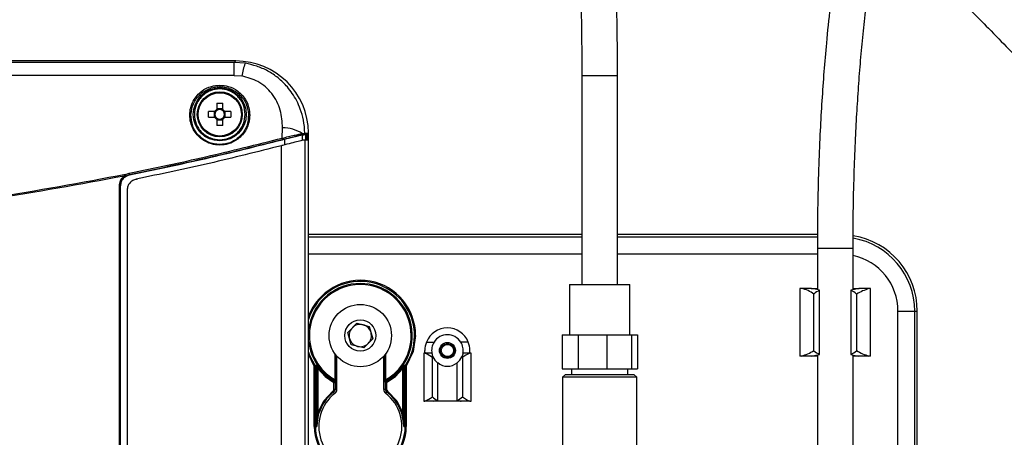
# Model space of a CAD drawing. Header units: inches. Extents: x 0.6 to 33.8, y 0 to 21.7.
# Tile 9 of 169: x 9.202 to 10.926, y 8.054 to 8.785. Entities that reach past the tile are written whole.
import ezdxf

# ---------------------------------------------------------------- set-up
doc = ezdxf.new("R2010")
doc.units = ezdxf.units.IN
doc.header["$MEASUREMENT"] = 0
doc.layers.add('FORMAT', color=7, linetype='Continuous')
doc.styles.add('SLDTEXTSTYLE3', font='TXT', dxfattribs={"width": 0.75})
doc.dimstyles.new('SLDDIMSTYLE0', dxfattribs={"dimtxt": 0.125, "dimasz": 0.13, "dimexe": 0, "dimexo": 0.0625, "dimgap": 0.03125, "dimtad": 0, "dimtih": 1, "dimtoh": 1, "dimdec": 1, "dimlfac": 4, "dimrnd": 1e-09, "dimzin": 12, "dimdsep": 46, "dimtxsty": 'SLDTEXTSTYLE3', "dimsah": 1, "dimcen": 0.09, "dimadec": 0, "dimazin": 3, "dimtfac": 1, "dimtdec": 1, "dimtofl": 0, "dimtmove": 0, "dimatfit": 3, "dimfxl": 0, "dimfrac": 2, "dimtolj": 1, "dimtzin": 12, "dimarcsym": 0})

# ---------------------------------------------------------------- blocks, each defined once
blk = doc.blocks.new('_D_3')
at = {"layer": 'FORMAT'}
for p, q in [((5.9903, 17.001), (3.3416, 17.001)), ((3.4666, 17.001), (3.4666, 10.7356)), ((3.2819, 10.7102), (3.2438, 10.7102)), ((3.2438, 10.7102), (3.2438, 10.5118)), ((3.6513, 10.7102), (3.6894, 10.7102)), ((3.6894, 10.7102), (3.6894, 10.5118)), ((3.2438, 10.5118), (3.2819, 10.5118)), ((3.6894, 10.5118), (3.6513, 10.5118)), ((3.4666, 4.0594), (3.4666, 10.3248)), ((13.003, 4.0594), (3.3416, 4.0594))]:
    blk.add_line(p, q, dxfattribs=at)
for points in [[(3.4666, 17.001), (3.4466, 16.871), (3.4866, 16.871)], [(3.4666, 4.0594), (3.4866, 4.1894), (3.4466, 4.1894)]]:
    blk.add_solid(points, dxfattribs=at)
at = {"layer": 'FORMAT', "char_height": 0.125, "attachment_point": 1, "style": 'SLDTEXTSTYLE3'}
for s, insert in [('1315', (3.2819, 10.6729)), ('51.8', (3.305, 10.4859))]:
    blk.add_mtext(s, dxfattribs=dict(at, insert=insert))

msp = doc.modelspace()

# ---------------------------------------------------------------- linework, layer by layer
at = {"color": 7, "linetype": 'Continuous'}
for p, q in [((9.5803, 8.7126), (7.3293, 8.7126)), ((9.5776, 8.71), (7.3319, 8.71)), ((9.5776, 8.71), (9.5803, 8.7126)), ((9.5966, 8.7085), (9.5776, 8.71)), ((9.5776, 8.6874), (9.5776, 8.71)), ((9.5776, 8.6874), (7.3319, 8.6874)), ((9.5776, 8.6874), (9.5908, 8.6864)), ((10.1863, 8.6874), (10.1863, 8.3213)), ((10.1863, 8.6874), (10.2465, 8.6874)), ((10.2465, 8.6874), (10.2488, 8.6874)), ((10.2488, 8.3213), (10.2488, 8.6874)), ((9.5522, 8.6703), (9.5522, 8.6675)), ((9.5437, 8.6242), (9.5327, 8.6242)), ((9.5327, 8.614), (9.5327, 8.6242)), ((9.5425, 8.6242), (9.5425, 8.614)), ((9.5471, 8.6386), (9.5471, 8.6276)), ((9.5573, 8.6288), (9.5471, 8.6288)), ((9.5573, 8.6276), (9.5573, 8.6386)), ((9.5717, 8.6242), (9.5607, 8.6242)), ((9.5619, 8.614), (9.5619, 8.6242)), ((9.5717, 8.6242), (9.5717, 8.614)), ((9.5327, 8.614), (9.5437, 8.614)), ((9.5471, 8.6105), (9.5471, 8.5995)), ((9.5471, 8.6094), (9.5573, 8.6094)), ((9.5573, 8.5995), (9.5573, 8.6105)), ((9.5607, 8.614), (9.5717, 8.614)), ((9.6614, 8.5775), (9.6621, 8.5954)), ((9.6655, 8.5757), (9.6655, 8.5655)), ((9.6955, 8.5833), (9.6999, 8.5842)), ((9.6965, 8.5833), (9.6965, 8.5731)), ((9.6967, 8.5855), (9.7013, 8.5862)), ((9.7063, 8.5846), (9.6999, 8.5842)), ((9.7013, 8.5862), (9.7077, 8.5866)), ((9.7015, 7.0003), (9.7015, 8.5745)), ((9.7028, 8.5745), (9.7028, 8.5837)), ((9.7044, 8.5841), (9.7044, 8.5746)), ((9.7045, 8.5746), (9.7045, 8.5842)), ((9.707, 8.5846), (9.707, 8.5748)), ((9.7078, 6.9999), (9.7078, 8.5749)), ((9.5522, 8.5664), (9.5522, 8.5653)), ((9.6601, 7.0106), (9.6601, 8.5642)), ((9.3845, 8.511), (9.3871, 8.5137)), ((9.3856, 8.5094), (9.3881, 8.5111)), ((9.3871, 8.5137), (9.3936, 8.5161)), ((9.3881, 8.5111), (9.394, 8.5133)), ((9.394, 8.5133), (9.394, 8.5133)), ((9.4064, 8.5057), (9.4077, 8.5057)), ((9.3764, 7.0807), (9.3764, 8.4941)), ((9.3764, 8.4941), (9.3782, 8.4941)), ((9.3782, 7.0807), (9.3782, 8.4941)), ((9.3782, 8.494), (9.3782, 8.4941)), ((9.3782, 7.0808), (9.3782, 8.494)), ((9.3901, 8.4864), (9.3901, 7.0883)), ((10.1863, 8.4085), (9.7078, 8.4085)), ((10.1863, 8.404), (9.7078, 8.404)), ((10.5989, 8.4085), (10.2488, 8.4085)), ((10.5989, 8.404), (10.2488, 8.404)), ((10.5987, 8.3843), (10.5987, 8.3119)), ((10.6218, 8.3843), (10.5987, 8.3843)), ((10.6612, 8.3843), (10.6218, 8.3843)), ((10.6612, 8.312), (10.6612, 8.3843)), ((10.1863, 8.3745), (9.7078, 8.3745)), ((10.5987, 8.3745), (10.2488, 8.3745)), ((10.1649, 8.3213), (10.1649, 8.2328)), ((10.1649, 8.3213), (10.2702, 8.3213)), ((10.2702, 8.2328), (10.2702, 8.3213)), ((10.568, 8.314), (10.568, 8.1959)), ((10.5709, 8.314), (10.568, 8.314)), ((10.5883, 8.314), (10.5709, 8.314)), ((10.588, 8.314), (10.5987, 8.314)), ((10.6612, 8.314), (10.6719, 8.314)), ((10.689, 8.314), (10.6716, 8.314)), ((10.692, 8.314), (10.689, 8.314)), ((10.692, 8.1959), (10.692, 8.314)), ((10.5926, 8.2053), (10.5926, 8.3045)), ((10.6024, 8.1988), (10.6024, 8.311)), ((10.6575, 8.311), (10.6575, 8.1988)), ((10.6673, 8.3045), (10.6673, 8.2053)), ((10.7397, 7.3002), (10.7397, 8.2746)), ((10.7397, 8.2746), (10.7692, 8.2746)), ((10.7692, 7.3002), (10.7692, 8.2746)), ((10.7692, 8.2746), (10.7737, 8.2746)), ((10.7737, 7.3002), (10.7737, 8.2746)), ((9.7765, 8.2374), (9.7922, 8.2535)), ((9.7922, 8.2535), (9.814, 8.2479)), ((9.814, 8.2479), (9.8201, 8.2262)), ((9.7825, 8.2157), (9.7765, 8.2374)), ((9.8201, 8.2262), (9.8043, 8.2101)), ((10.1516, 8.2328), (10.1516, 8.1737)), ((10.1516, 8.2328), (10.1797, 8.2328)), ((10.1797, 8.2328), (10.1797, 8.1737)), ((10.1797, 8.2328), (10.23, 8.2328)), ((10.23, 8.2328), (10.23, 8.1737)), ((10.23, 8.2328), (10.273, 8.2328)), ((10.273, 8.2328), (10.273, 8.1737)), ((10.273, 8.2328), (10.2835, 8.2328)), ((10.2835, 8.2328), (10.2835, 8.1737)), ((9.8043, 8.2101), (9.7825, 8.2157)), ((9.9143, 8.2205), (9.9276, 8.2205)), ((9.9873, 8.2205), (9.9741, 8.2205)), ((9.7176, 8.1783), (9.7078, 8.1992)), ((9.7535, 8.2005), (9.7535, 8.1547)), ((9.7555, 8.1979), (9.7555, 8.1547)), ((9.7574, 8.1381), (9.7574, 8.1955)), ((9.8391, 8.1955), (9.8391, 8.1381)), ((9.8411, 8.1547), (9.8411, 8.1979)), ((9.843, 8.1547), (9.843, 8.2005)), ((9.9095, 8.2008), (9.9095, 8.1171)), ((9.9113, 8.2008), (9.9095, 8.2008)), ((9.9237, 8.2008), (9.9113, 8.2008)), ((9.9115, 8.2014), (9.9115, 8.2057)), ((9.9122, 8.2014), (9.9115, 8.2014)), ((9.9245, 8.1246), (9.9245, 8.1933)), ((9.9771, 8.1933), (9.9771, 8.1246)), ((9.9903, 8.2008), (9.9779, 8.2008)), ((9.9902, 8.2014), (9.9894, 8.2014)), ((9.9902, 8.2014), (9.9902, 8.2057)), ((9.9922, 8.2008), (9.9903, 8.2008)), ((9.9922, 8.1171), (9.9922, 8.2008)), ((10.5709, 8.1959), (10.568, 8.1959)), ((10.5883, 8.1959), (10.5709, 8.1959)), ((10.5987, 8.1959), (10.5883, 8.1959)), ((10.5987, 8.1978), (10.5987, 7.3769)), ((10.6612, 7.3769), (10.6612, 8.1979)), ((10.6719, 8.1959), (10.6612, 8.1959)), ((10.689, 8.1959), (10.6716, 8.1959)), ((10.692, 8.1959), (10.689, 8.1959)), ((9.7176, 8.1783), (9.7193, 8.1793)), ((9.7176, 8.0728), (9.7176, 8.1783)), ((9.7196, 8.1783), (9.7176, 8.1783)), ((9.7216, 8.1801), (9.7193, 8.1793)), ((9.722, 8.179), (9.7196, 8.1783)), ((9.7196, 8.0728), (9.7196, 8.1783)), ((9.722, 8.0728), (9.722, 8.179)), ((9.7239, 8.1739), (9.7255, 8.1751)), ((9.7239, 8.1739), (9.7239, 8.0967)), ((9.8726, 8.1739), (9.871, 8.1751)), ((9.8726, 8.0967), (9.8726, 8.1739)), ((9.8746, 8.179), (9.8746, 8.0728)), ((9.8769, 8.1783), (9.8746, 8.179)), ((9.8773, 8.1793), (9.8749, 8.1801)), ((9.8769, 8.1783), (9.8769, 8.0728)), ((9.8789, 8.1783), (9.8769, 8.1783)), ((9.8773, 8.1793), (9.8789, 8.1783)), ((9.8789, 8.1783), (9.8789, 8.0728)), ((9.9336, 8.1842), (9.9336, 8.1184)), ((9.9681, 8.1184), (9.9681, 8.1842)), ((10.1516, 8.1737), (10.1797, 8.1737)), ((10.1683, 8.1737), (10.1683, 8.1639)), ((10.1797, 8.1737), (10.23, 8.1737)), ((10.23, 8.1737), (10.273, 8.1737)), ((10.2668, 8.1639), (10.2668, 8.1737)), ((10.273, 8.1737), (10.2835, 8.1737)), ((10.1575, 8.1639), (10.1526, 8.1589)), ((10.1526, 8.1589), (10.1526, 8.0359)), ((10.2176, 8.1589), (10.1526, 8.1589)), ((10.1575, 8.1639), (10.2176, 8.1639)), ((10.2176, 8.1639), (10.2776, 8.1639)), ((10.2825, 8.1589), (10.2176, 8.1589)), ((10.2825, 8.1589), (10.2776, 8.1639)), ((10.2825, 8.0359), (10.2825, 8.1589)), ((9.7522, 8.1496), (9.7532, 8.1513)), ((9.7522, 8.1381), (9.7522, 8.1496)), ((9.7522, 8.1496), (9.7542, 8.1496)), ((9.7542, 8.152), (9.7532, 8.1513)), ((9.7555, 8.1547), (9.7535, 8.1547)), ((9.7542, 8.1496), (9.7553, 8.1503)), ((9.7542, 8.1496), (9.7542, 8.1381)), ((9.843, 8.1547), (9.8411, 8.1547)), ((9.8413, 8.1503), (9.8424, 8.1496)), ((9.8434, 8.1513), (9.8423, 8.152)), ((9.8424, 8.1381), (9.8424, 8.1496)), ((9.8424, 8.1496), (9.8443, 8.1496)), ((9.8434, 8.1513), (9.8443, 8.1496)), ((9.8443, 8.1496), (9.8443, 8.1381)), ((9.7516, 8.1329), (9.7504, 8.1345)), ((9.7516, 8.1329), (9.7536, 8.1304)), ((9.7522, 8.1381), (9.7542, 8.1381)), ((9.7542, 8.1381), (9.7574, 8.1381)), ((9.8391, 8.1381), (9.8424, 8.1381)), ((9.8443, 8.1381), (9.8424, 8.1381)), ((9.8429, 8.1304), (9.8449, 8.1329)), ((9.8461, 8.1345), (9.8449, 8.1329)), ((9.9095, 8.1171), (9.9113, 8.1171)), ((9.9267, 8.1171), (9.9113, 8.1171)), ((9.975, 8.1171), (9.9267, 8.1171)), ((9.9903, 8.1171), (9.975, 8.1171)), ((9.9903, 8.1171), (9.9922, 8.1171)), ((9.7239, 8.0967), (9.722, 8.0728)), ((9.722, 8.0728), (9.7258, 8.0961)), ((9.7258, 8.0961), (9.7239, 8.0967)), ((9.8726, 8.0967), (9.8707, 8.0961)), ((9.8707, 8.0961), (9.8746, 8.0728)), ((9.8746, 8.0728), (9.8726, 8.0967)), ((9.7176, 8.0728), (9.7196, 8.0728)), ((9.7196, 8.0728), (9.722, 8.0728)), ((9.8746, 8.0728), (9.8769, 8.0728)), ((9.8769, 8.0728), (9.8789, 8.0728))]:
    msp.add_line(p, q, dxfattribs=at)
at = {"color": 7, "linetype": 'Continuous', "flags": 128}
for points in [[(10.6024, 8.311), (10.5925, 8.3135), (10.5883, 8.314)], [(10.6716, 8.314), (10.6637, 8.3126), (10.6575, 8.311)], [(9.895, 8.2318), (9.8909, 8.2038), (9.8789, 8.1783)], [(9.7193, 8.1793), (9.7106, 8.1957), (9.7078, 8.2034)], [(9.9245, 8.1933), (9.9155, 8.1993), (9.9113, 8.2008)], [(9.9779, 8.2008), (9.9776, 8.1992), (9.976, 8.1944)], [(10.5883, 8.1959), (10.5962, 8.1972), (10.6024, 8.1988)], [(10.6575, 8.1988), (10.6674, 8.1964), (10.6716, 8.1959)], [(9.7196, 8.1783), (9.7195, 8.1788), (9.7193, 8.1793)], [(9.7239, 8.1739), (9.7369, 8.1603), (9.7522, 8.1496)], [(9.8443, 8.1496), (9.8597, 8.1603), (9.8726, 8.1739)], [(9.8773, 8.1793), (9.877, 8.1788), (9.8769, 8.1783)], [(9.7239, 8.0967), (9.7343, 8.1176), (9.7504, 8.1345)], [(9.8461, 8.1345), (9.8622, 8.1176), (9.8726, 8.0967)], [(9.9771, 8.1246), (9.9861, 8.1186), (9.9903, 8.1171)], [(9.9267, 8.1171), (9.9315, 8.1179), (9.9336, 8.1184)], [(9.9681, 8.1184), (9.9735, 8.1172), (9.975, 8.1171)]]:
    msp.add_lwpolyline(points, dxfattribs=at)
at = {"color": 7, "linetype": 'Continuous'}
for centre, radius in [((9.5522, 8.6191), 0.0464), ((9.5522, 8.6191), 0.0394), ((9.5522, 8.6191), 0.0379), ((9.7983, 8.2318), 0.0546), ((9.7983, 8.2318), 0.0273), ((9.9508, 8.2057), 0.014), ((9.9508, 8.2057), 0.0122), ((9.9508, 8.2057), 0.0107)]:
    msp.add_circle(centre, radius, dxfattribs=at)
for centre, radius, start, end in [((9.6789, 8.6749), 0.0888, 157.8215, 172.6104), ((9.5522, 8.6191), 0.00993, 120.6869, 149.3131), ((9.5522, 8.6191), 0.00838, 142.7589, 217.2411), ((9.5522, 8.6191), 0.00838, 127.2411, 142.7589), ((9.5522, 8.6191), 0.00838, 52.7589, 127.2411), ((9.5522, 8.6191), 0.00993, 30.6869, 59.3131), ((9.5522, 8.6191), 0.00838, 37.2411, 52.7589), ((9.5522, 8.6191), 0.00838, 322.7589, 37.2411), ((9.5522, 8.6191), 0.00993, 210.6869, 239.3131), ((9.5522, 8.6191), 0.00838, 217.2411, 232.7589), ((9.5522, 8.6191), 0.00838, 232.7589, 307.2411), ((9.5522, 8.6191), 0.00993, 300.6869, 329.3131), ((9.5522, 8.6191), 0.00838, 307.2411, 322.7589), ((9.6632, 8.5337), 0.0617, 57.1264, 91.018), ((9.655, 8.575), 0.00689, 358.701, 21.9703), ((9.6949, 8.5851), 0.00188, 288.706, 14.2372), ((9.6994, 8.5861), 0.00197, 285.3462, 3.3346), ((8.4548, 13.1811), 4.7638, 285.1876, 285.2309), ((9.3796, 8.5065), 0.00672, 26.2004, 42.1178), ((9.3843, 8.5111), 0.00374, 359.7029, 42.3994), ((9.3852, 8.5135), 0.00879, 358.8719, 17.1345), ((10.6398, 8.2746), 0.1294, 0, 80.3492), ((10.6398, 8.2746), 0.1339, 0, 80.637), ((10.6409, 8.2752), 0.0988, 359.6424, 78.1459), ((9.7984, 8.2319), 0.0967, 359.9352, 159.5322), ((9.7983, 8.2318), 0.0948, 326.4262, 162.6009), ((9.7983, 8.2318), 0.0911, 298.8834, 173.074), ((9.7983, 8.2318), 0.0892, 0, 180), ((10.5607, 8.2608), 0.0542, 53.8462, 79.0946), ((10.7199, 8.2134), 0.1052, 107.0724, 119.9868), ((9.7983, 8.2318), 0.0195, 135.5489, 195.5489), ((9.7983, 8.2318), 0.0195, 75.5489, 135.5489), ((9.7983, 8.2318), 0.0195, 15.5489, 75.5489), ((9.9508, 8.2057), 0.0394, 22.0243, 157.9757), ((9.7983, 8.2318), 0.0892, 180, 239.8588), ((9.7983, 8.2318), 0.0195, 195.5489, 255.5489), ((9.7983, 8.2318), 0.0195, 315.5489, 15.5489), ((9.7983, 8.2318), 0.0892, 300.1412, 360), ((9.9508, 8.2057), 0.0276, 32.3924, 147.6076), ((9.7983, 8.2318), 0.0911, 186.926, 241.1166), ((9.7983, 8.2318), 0.0195, 255.5489, 315.5489), ((9.9508, 8.2057), 0.0394, 157.9757, 180), ((9.9508, 8.2057), 0.0276, 147.6076, 190.2866), ((9.9508, 8.2057), 0.0276, 349.7134, 32.3924), ((9.9508, 8.2057), 0.0394, 360, 22.0243), ((9.9508, 8.2057), 0.0276, 190.2866, 204.0908), ((9.9508, 8.2057), 0.0276, 204.0908, 231.3178), ((9.9508, 8.2057), 0.0276, 308.6822, 335.9092), ((10.0037, 8.1618), 0.0412, 109.0098, 130.2312), ((10.54, 8.2965), 0.1052, 287.0724, 299.9868), ((10.7199, 8.2965), 0.1052, 240.0132, 252.9276), ((9.5058, 8.009), 0.2754, 37.0845, 38.394), ((9.72, 8.179), 0.00197, 0.0489, 33.9587), ((9.6161, 8.1351), 0.1146, 19.7668, 22.4937), ((9.7983, 8.2318), 0.0922, 217.9128, 240.723), ((9.7983, 8.2318), 0.0922, 299.277, 322.0872), ((10.0914, 8.0086), 0.2762, 141.6078, 142.9137), ((9.9806, 8.1351), 0.1148, 157.5083, 160.2313), ((9.8765, 8.179), 0.00197, 146.0412, 179.9511), ((9.9509, 8.2036), 0.0256, 228.6656, 311.0458), ((9.7522, 8.1496), 0.00197, 0.0992, 60.6238), ((9.7436, 8.1504), 0.0107, 8.1979, 23.1676), ((9.7533, 8.1503), 0.00197, 0.0988, 61.0178), ((9.7333, 8.1534), 0.0222, 351.7523, 3.1666), ((9.8633, 8.1534), 0.0222, 176.8459, 188.2352), ((9.8432, 8.1503), 0.00197, 118.9822, 179.9012), ((9.8529, 8.1505), 0.0107, 156.8175, 171.8169), ((9.8443, 8.1496), 0.00197, 119.3762, 179.9008), ((9.7983, 8.0728), 0.0728, 127.8136, 52.1864), ((9.7983, 8.0728), 0.0761, 127.8136, 162.2012), ((9.7476, 8.1381), 0.00462, 307.8048, 0.0088), ((9.7476, 8.1381), 0.00659, 307.8136, 0), ((9.7476, 8.1381), 0.00984, 307.8136, 0), ((9.849, 8.1381), 0.00984, 180, 232.1864), ((9.849, 8.1381), 0.00659, 180, 232.1864), ((9.849, 8.1381), 0.00462, 179.9912, 232.1952), ((9.7983, 8.0728), 0.0761, 17.7988, 52.1864), ((9.8979, 8.156), 0.0412, 289.0098, 310.2312), ((9.7983, 8.0728), 0.0806, 180, 0), ((9.7983, 8.0728), 0.0787, 180, 0)]:
    msp.add_arc(centre, radius, start, end, dxfattribs=at)
for centre, major_axis, ratio, start_param, end_param in [((9.5793, 8.5841), (0.0912, 0.0912), 0.992433, 5.512795, 7.064785), ((9.3929, 13.1811), (4.7019, 0), 0.979895, 4.777019, 4.778349), ((9.3947, 13.1811), (4.7112, 0), 0.979895, 4.777564, 4.778896), ((10.6157, 8.2598), (0, 0.0541), 0.754213, 0.331016, 0.59985), ((10.6443, 8.2598), (0, 0.0541), 0.754213, 5.683335, 5.95217), ((9.9407, 8.1712), (0, 0.0295), 0.824958, 0.666978, 0.728473), ((9.9609, 8.1712), (0, 0.0295), 0.824958, 5.554712, 5.616207), ((10.6157, 8.25), (0, 0.0541), 0.754213, 2.541743, 2.810577), ((10.6443, 8.25), (0, 0.0541), 0.754213, 3.472608, 3.741443), ((9.9407, 8.1466), (0, 0.0295), 0.824958, 2.413119, 2.844341), ((9.9609, 8.1466), (0, 0.0295), 0.824958, 3.438844, 3.870066)]:
    msp.add_ellipse(centre, major_axis=major_axis, ratio=ratio, start_param=start_param, end_param=end_param, dxfattribs=at)
for points, knots in [([(10.2488, 8.6874), (10.2487, 8.716), (10.2485, 8.7702), (10.2465, 8.8467), (10.2434, 8.9138), (10.2393, 8.9718), (10.2345, 9.0214), (10.2292, 9.0633), (10.2237, 9.0984), (10.2177, 9.1297), (10.2114, 9.1572), (10.2046, 9.1823), (10.1976, 9.2046), (10.1895, 9.227), (10.1787, 9.2522), (10.1651, 9.2781), (10.1492, 9.3026), (10.1343, 9.3217), (10.1212, 9.3365), (10.1088, 9.3493), (10.0953, 9.3621), (10.0801, 9.3757), (10.0634, 9.39), (10.0435, 9.407), (10.0197, 9.4268), (9.993, 9.448), (9.9667, 9.4676), (9.9425, 9.4845), (9.9212, 9.4984), (9.8973, 9.513), (9.8678, 9.5294), (9.8303, 9.5473), (9.7911, 9.5629), (9.7522, 9.5751), (9.7161, 9.584), (9.6787, 9.5906), (9.6446, 9.5943), (9.616, 9.5959), (9.5946, 9.5962), (9.5738, 9.5959), (9.5543, 9.595), (9.5359, 9.5936), (9.5165, 9.5915), (9.4945, 9.5886), (9.4678, 9.5842), (9.4362, 9.5777), (9.3987, 9.5682), (9.3549, 9.555), (9.3049, 9.537), (9.2485, 9.5134), (9.1858, 9.4834), (9.1428, 9.4593), (9.1202, 9.4467)], [0, 0, 0, 0, 0.041337, 0.078172, 0.110546, 0.138712, 0.162993, 0.183761, 0.201377, 0.216176, 0.232019, 0.244338, 0.256274, 0.268328, 0.281509, 0.299037, 0.314191, 0.32658, 0.335593, 0.343566, 0.352511, 0.362438, 0.373035, 0.384812, 0.403021, 0.42433, 0.446038, 0.466211, 0.484037, 0.499118, 0.525974, 0.557424, 0.590873, 0.619869, 0.64591, 0.673292, 0.702199, 0.716589, 0.730995, 0.744435, 0.756756, 0.767974, 0.7786, 0.792446, 0.807808, 0.826144, 0.84741, 0.871596, 0.898753, 0.929021, 0.962655, 1, 1, 1, 1]), ([(9.1515, 9.3925), (9.1665, 9.401), (9.1953, 9.4173), (9.2372, 9.4387), (9.2809, 9.4592), (9.325, 9.4777), (9.368, 9.4934), (9.4034, 9.5045), (9.431, 9.512), (9.4514, 9.5169), (9.4662, 9.52), (9.4786, 9.5225), (9.4913, 9.5248), (9.5059, 9.5271), (9.5261, 9.5298), (9.5514, 9.5323), (9.5803, 9.5337), (9.6123, 9.5337), (9.6466, 9.5315), (9.6832, 9.5267), (9.7179, 9.5195), (9.7483, 9.511), (9.7792, 9.5005), (9.8113, 9.4873), (9.8406, 9.4729), (9.8655, 9.4591), (9.8876, 9.4457), (9.9122, 9.4297), (9.9401, 9.4097), (9.9663, 9.3895), (9.989, 9.3711), (10.0061, 9.3567), (10.0217, 9.3434), (10.0403, 9.3274), (10.0587, 9.3111), (10.0757, 9.2938), (10.0921, 9.2749), (10.1081, 9.252), (10.1208, 9.2281), (10.1301, 9.207), (10.1386, 9.1845), (10.1468, 9.1576), (10.1546, 9.1263), (10.1617, 9.0907), (10.1684, 9.0474), (10.1745, 8.9953), (10.1796, 8.9334), (10.1834, 8.8611), (10.1859, 8.7779), (10.1862, 8.7187), (10.1863, 8.6874)], [0, 0, 0, 0, 0.026355, 0.050373, 0.072225, 0.101239, 0.126046, 0.146821, 0.163618, 0.175692, 0.184252, 0.191072, 0.199164, 0.208592, 0.219374, 0.239112, 0.259971, 0.279853, 0.308758, 0.337293, 0.366676, 0.392359, 0.417816, 0.448683, 0.479292, 0.498754, 0.517842, 0.540412, 0.5658, 0.592436, 0.607369, 0.620294, 0.631495, 0.641197, 0.658822, 0.668341, 0.678749, 0.698767, 0.71489, 0.724745, 0.737951, 0.75523, 0.771373, 0.790716, 0.813732, 0.840933, 0.872818, 0.909815, 0.952211, 1, 1, 1, 1]), ([(10.7165, 9.2763), (10.7128, 9.2652), (10.695, 9.212), (10.672, 9.1168), (10.6464, 8.9918), (10.6276, 8.8683), (10.6165, 8.7689), (10.6101, 8.6936), (10.6065, 8.6426), (10.6034, 8.5885), (10.6009, 8.5284), (10.5991, 8.4596), (10.5988, 8.4105), (10.5987, 8.3843)], [0, 0, 0, 0, 0.038794, 0.186621, 0.324687, 0.46278, 0.601305, 0.656952, 0.713556, 0.771339, 0.836952, 0.913238, 1, 1, 1, 1]), ([(10.6612, 8.3843), (10.6613, 8.4085), (10.6615, 8.4541), (10.6632, 8.5184), (10.6654, 8.5747), (10.6681, 8.6254), (10.6712, 8.6728), (10.6749, 8.7192), (10.6792, 8.7649), (10.6875, 8.842), (10.7025, 8.9506), (10.7288, 9.0854), (10.755, 9.1939), (10.7751, 9.2548), (10.7818, 9.275)], [0, 0, 0, 0, 0.080334, 0.151614, 0.213691, 0.267758, 0.320159, 0.371741, 0.422476, 0.472516, 0.62962, 0.786644, 0.929297, 1, 1, 1, 1]), ([(11.475, 8.1137), (11.4599, 8.1417), (11.4309, 8.1954), (11.3855, 8.2703), (11.342, 8.3371), (11.301, 8.3964), (11.2597, 8.4529), (11.2195, 8.5054), (11.1802, 8.5544), (11.1238, 8.6221), (11.0448, 8.7114), (10.9327, 8.8288), (10.8238, 8.9359), (10.7491, 9.0047), (10.7195, 9.0319)], [0, 0, 0, 0, 0.079874, 0.153038, 0.219696, 0.279986, 0.333996, 0.395319, 0.446041, 0.49164, 0.616541, 0.745164, 0.899123, 1, 1, 1, 1]), ([(10.7051, 8.9574), (10.7115, 8.9515), (10.7359, 8.9289), (10.7791, 8.8878), (10.8374, 8.8313), (10.9014, 8.7673), (10.9662, 8.6998), (11.0305, 8.6297), (11.093, 8.5582), (11.1579, 8.4794), (11.2242, 8.3928), (11.2911, 8.2976), (11.3578, 8.1931), (11.3985, 8.1184), (11.4195, 8.0798)], [0, 0, 0, 0, 0.022805, 0.087722, 0.157301, 0.236978, 0.326678, 0.404141, 0.487726, 0.577438, 0.673328, 0.775526, 0.884278, 1, 1, 1, 1]), ([(9.7013, 8.5862), (9.7007, 8.5939), (9.6996, 8.6082), (9.6941, 8.6271), (9.6873, 8.6427), (9.6796, 8.6556), (9.6691, 8.6694), (9.655, 8.6832), (9.6368, 8.6953), (9.6172, 8.7042), (9.6035, 8.707), (9.5966, 8.7085)], [0, 0, 0, 0, 0.134472, 0.250631, 0.34206, 0.428844, 0.511053, 0.640678, 0.764759, 0.883169, 1, 1, 1, 1]), ([(9.6621, 8.5954), (9.6616, 8.6059), (9.6605, 8.6271), (9.6452, 8.6559), (9.6213, 8.6781), (9.6006, 8.6837), (9.5908, 8.6864)], [0, 0, 0, 0, 0.258118, 0.522448, 0.773175, 1, 1, 1, 1]), ([(9.5522, 8.5653), (9.5472, 8.5657), (9.5359, 8.5667), (9.5222, 8.5739), (9.5121, 8.5833), (9.5053, 8.5932), (9.5008, 8.6049), (9.4992, 8.6178), (9.5008, 8.6306), (9.5053, 8.6424), (9.5121, 8.6522), (9.5222, 8.6617), (9.5359, 8.6689), (9.5472, 8.6698), (9.5522, 8.6703)], [0, 0, 0, 0, 0.085984, 0.196865, 0.263523, 0.337354, 0.417019, 0.5, 0.582981, 0.662646, 0.736477, 0.803135, 0.914016, 1, 1, 1, 1]), ([(9.5018, 8.6191), (9.5027, 8.6255), (9.5047, 8.638), (9.5162, 8.6541), (9.53, 8.6631), (9.5425, 8.6669), (9.549, 8.6673), (9.5522, 8.6675)], [0, 0, 0, 0, 0.261955, 0.516601, 0.761229, 0.881831, 1, 1, 1, 1]), ([(9.5967, 8.6191), (9.5961, 8.6247), (9.5952, 8.6333), (9.5896, 8.6436), (9.5839, 8.6507), (9.5768, 8.6565), (9.5664, 8.6619), (9.5522, 8.6646), (9.538, 8.6619), (9.5277, 8.6565), (9.5205, 8.6507), (9.5148, 8.6436), (9.5093, 8.6333), (9.5083, 8.6247), (9.5077, 8.6191)], [0, 0, 0, 0, 0.119728, 0.18418, 0.25, 0.31582, 0.380272, 0.5, 0.619728, 0.68418, 0.75, 0.81582, 0.880272, 1, 1, 1, 1]), ([(9.5522, 8.6703), (9.5572, 8.6698), (9.5686, 8.6689), (9.5822, 8.6617), (9.5923, 8.6522), (9.5991, 8.6424), (9.6036, 8.6306), (9.6052, 8.6178), (9.6036, 8.6049), (9.5991, 8.5932), (9.5923, 8.5833), (9.5822, 8.5739), (9.5686, 8.5667), (9.5572, 8.5657), (9.5522, 8.5653)], [0, 0, 0, 0, 0.085984, 0.196865, 0.263523, 0.337354, 0.417019, 0.5, 0.582981, 0.662646, 0.736477, 0.803135, 0.914016, 1, 1, 1, 1]), ([(9.5522, 8.6675), (9.5554, 8.6673), (9.5619, 8.6669), (9.5744, 8.6631), (9.5882, 8.6541), (9.5997, 8.638), (9.6017, 8.6255), (9.6026, 8.6191)], [0, 0, 0, 0, 0.118172, 0.238771, 0.483399, 0.738046, 1, 1, 1, 1]), ([(9.5455, 8.6242), (9.5451, 8.6242), (9.5445, 8.6242), (9.5438, 8.6242), (9.5437, 8.6242)], [0, 0, 0, 0, 0.7011415, 1, 1, 1, 1]), ([(9.5471, 8.6276), (9.5471, 8.6271), (9.5471, 8.6265), (9.5471, 8.6259), (9.5471, 8.6257)], [0, 0, 0, 0, 0.831414, 1, 1, 1, 1]), ([(9.5573, 8.6257), (9.5573, 8.6262), (9.5573, 8.6268), (9.5573, 8.6274), (9.5573, 8.6276)], [0, 0, 0, 0, 0.701141, 1, 1, 1, 1]), ([(9.5607, 8.6242), (9.5602, 8.6242), (9.5596, 8.6242), (9.559, 8.6242), (9.5589, 8.6242)], [0, 0, 0, 0, 0.831414, 1, 1, 1, 1]), ([(9.5522, 8.5664), (9.5488, 8.5666), (9.542, 8.567), (9.5323, 8.5702), (9.5233, 8.5751), (9.5128, 8.584), (9.5032, 8.5989), (9.5023, 8.6123), (9.5018, 8.6191)], [0, 0, 0, 0, 0.117786, 0.238299, 0.357045, 0.484121, 0.738818, 1, 1, 1, 1]), ([(9.5077, 8.6191), (9.5083, 8.6135), (9.5093, 8.6049), (9.5148, 8.5945), (9.5205, 8.5874), (9.5277, 8.5816), (9.538, 8.5763), (9.5522, 8.5736), (9.5664, 8.5763), (9.5768, 8.5816), (9.5839, 8.5874), (9.5896, 8.5945), (9.5952, 8.6049), (9.5961, 8.6135), (9.5967, 8.6191)], [0, 0, 0, 0, 0.119728, 0.18418, 0.25, 0.31582, 0.380272, 0.5, 0.619728, 0.68418, 0.75, 0.81582, 0.880272, 1, 1, 1, 1]), ([(9.5437, 8.614), (9.5442, 8.614), (9.5448, 8.614), (9.5454, 8.614), (9.5455, 8.614)], [0, 0, 0, 0, 0.831414, 1, 1, 1, 1]), ([(9.5471, 8.6124), (9.5471, 8.612), (9.5471, 8.6113), (9.5471, 8.6107), (9.5471, 8.6105)], [0, 0, 0, 0, 0.701141, 1, 1, 1, 1]), ([(9.6026, 8.6191), (9.6021, 8.6123), (9.6012, 8.5989), (9.5916, 8.584), (9.5811, 8.5751), (9.5721, 8.5702), (9.5624, 8.567), (9.5556, 8.5666), (9.5522, 8.5664)], [0, 0, 0, 0, 0.261182, 0.515879, 0.64296, 0.761701, 0.882217, 1, 1, 1, 1]), ([(9.5573, 8.6105), (9.5573, 8.611), (9.5573, 8.6117), (9.5573, 8.6123), (9.5573, 8.6124)], [0, 0, 0, 0, 0.831414, 1, 1, 1, 1]), ([(9.5589, 8.614), (9.5593, 8.614), (9.56, 8.614), (9.5606, 8.614), (9.5607, 8.614)], [0, 0, 0, 0, 0.7011415, 1, 1, 1, 1]), ([(9.3936, 8.5161), (9.4385, 8.5254), (9.5283, 8.544), (9.617, 8.5663), (9.6614, 8.5775)], [0, 0, 0, 0, 0.499664, 1, 1, 1, 1]), ([(9.6655, 8.5757), (9.6206, 8.5643), (9.5306, 8.5416), (9.4396, 8.5227), (9.394, 8.5133)], [0, 0, 0, 0, 0.499753, 1, 1, 1, 1]), ([(9.394, 8.5133), (9.4388, 8.5226), (9.5287, 8.5412), (9.6174, 8.5636), (9.6619, 8.5748)], [0, 0, 0, 0, 0.499121, 1, 1, 1, 1]), ([(9.7015, 8.5745), (9.7006, 8.5743), (9.6987, 8.574), (9.6898, 8.5718), (9.6774, 8.5687), (9.6667, 8.5659), (9.6608, 8.5644), (9.6601, 8.5642)], [0, 0, 0, 0, 0.2377345, 0.4753286, 0.7168268, 0.9663106, 1, 1, 1, 1]), ([(9.6614, 8.5775), (9.6651, 8.5784), (9.6726, 8.5803), (9.6825, 8.5825), (9.6909, 8.5844), (9.6948, 8.5851), (9.6967, 8.5855)], [0, 0, 0, 0, 0.249604, 0.500031, 0.750497, 1, 1, 1, 1]), ([(9.6619, 8.5748), (9.6655, 8.5757), (9.6726, 8.5776), (9.682, 8.58), (9.69, 8.582), (9.6937, 8.5828), (9.6955, 8.5833)], [0, 0, 0, 0, 0.249618, 0.500049, 0.750505, 1, 1, 1, 1]), ([(9.6655, 8.5757), (9.6702, 8.5769), (9.6795, 8.5793), (9.69, 8.5819), (9.6952, 8.5831), (9.6962, 8.5832), (9.6965, 8.5833)], [0, 0, 0, 0, 0.29677, 0.593823, 0.883548, 1, 1, 1, 1]), ([(9.7063, 8.5846), (9.7065, 8.5847), (9.7068, 8.5848), (9.7071, 8.5851), (9.7073, 8.5854), (9.7075, 8.5856), (9.7077, 8.586), (9.7077, 8.5864), (9.7077, 8.5866)], [0, 0, 0, 0, 0.256853, 0.383902, 0.510509, 0.636875, 0.763028, 1, 1, 1, 1]), ([(9.6601, 8.5642), (9.618, 8.5536), (9.5338, 8.5324), (9.4486, 8.5146), (9.406, 8.5057)], [0, 0, 0, 0, 0.499784, 1, 1, 1, 1]), ([(9.3871, 8.5137), (9.3098, 8.4993), (9.1556, 8.4707), (8.9222, 8.4421), (8.6886, 8.4244), (8.4548, 8.4186), (8.2209, 8.4244), (7.9873, 8.4421), (7.7539, 8.4707), (7.5998, 8.4993), (7.5224, 8.5137)], [0, 0, 0, 0, 0.126004, 0.25109, 0.375701, 0.5, 0.624302, 0.74891, 0.873998, 1, 1, 1, 1]), ([(9.3845, 8.511), (9.3073, 8.4967), (9.1535, 8.4682), (8.9206, 8.44), (8.6877, 8.4218), (8.5323, 8.4196), (8.4548, 8.4185)], [0, 0, 0, 0, 0.2522599, 0.5026135, 0.7516579, 1, 1, 1, 1]), ([(9.3764, 8.4941), (9.3765, 8.4957), (9.3767, 8.4989), (9.3784, 8.5035), (9.3809, 8.5077), (9.3833, 8.5099), (9.3845, 8.511)], [0, 0, 0, 0, 0.250944, 0.500336, 0.749802, 1, 1, 1, 1]), ([(9.394, 8.5133), (9.3919, 8.5126), (9.3876, 8.5113), (9.3825, 8.5068), (9.3789, 8.5009), (9.3785, 8.4963), (9.3782, 8.494)], [0, 0, 0, 0, 0.247615, 0.495076, 0.74106, 1, 1, 1, 1]), ([(9.3782, 8.4941), (9.3783, 8.4955), (9.3785, 8.4985), (9.38, 8.5027), (9.3823, 8.5065), (9.3845, 8.5084), (9.3856, 8.5094)], [0, 0, 0, 0, 0.2508693, 0.500292, 0.7505034, 1, 1, 1, 1]), ([(9.406, 8.5057), (9.4038, 8.5051), (9.3995, 8.5037), (9.3943, 8.4992), (9.3908, 8.4932), (9.3903, 8.4887), (9.3901, 8.4864)], [0, 0, 0, 0, 0.250312, 0.500726, 0.748423, 1, 1, 1, 1])]:
    msp.add_open_spline(points, degree=3, knots=knots, dxfattribs=at)
for points in [[(9.5471, 8.6386), (9.5488, 8.6387), (9.5522, 8.6388), (9.5556, 8.6387), (9.5573, 8.6386)], [(9.5573, 8.5995), (9.5556, 8.5995), (9.5522, 8.5994), (9.5488, 8.5995), (9.5471, 8.5995)]]:
    msp.add_open_spline(points, degree=3, dxfattribs=at)

# ---------------------------------------------------------------- dimensions: what is measured, and where the dimension line sits
at = {"layer": 'FORMAT'}
dim = msp.add_linear_dim(base=(3.4666, 4.0594), p1=(6.0403, 17.001), p2=(13.053, 4.0594), angle=90, dimstyle='SLDDIMSTYLE0', dxfattribs=at)
dim.commit()
dim.dimension.update_dxf_attribs({"geometry": '_D_3', "text_midpoint": (3.4666, 10.5302), "dimtype": 160})

doc.saveas('drawing.dxf')
